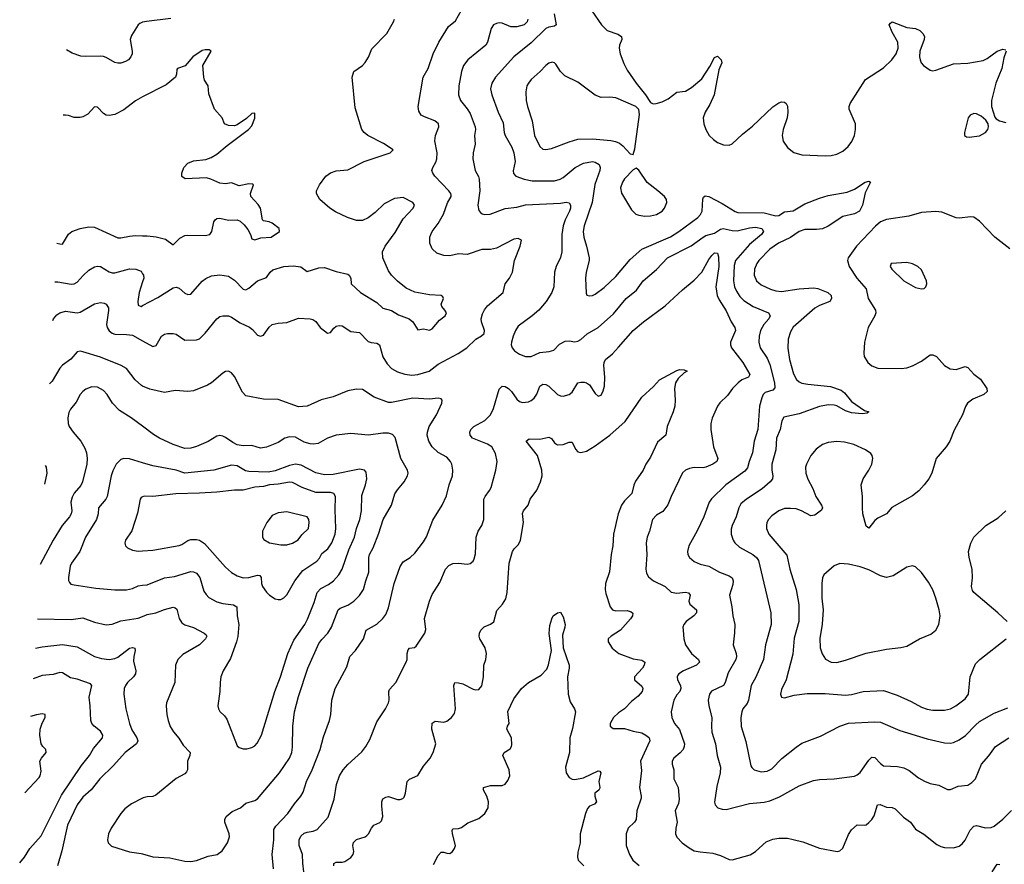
# Model space of a CAD drawing. Header units: inches. Extents: x 1174277 to 1307032, y 522670 to 678486.
# Tile 100 of 121: x 1199155 to 1205920, y 662881 to 668685. Entities that reach past the tile are written whole.
import ezdxf

# ---------------------------------------------------------------- set-up
doc = ezdxf.new("R2010")
doc.units = ezdxf.units.IN
doc.header["$MEASUREMENT"] = 0
doc.layers.add('B1696', color=7, linetype='Continuous')
doc.layers.add('B2606', color=7, linetype='Continuous')

msp = doc.modelspace()

# ---------------------------------------------------------------- linework, layer by layer
at = {"layer": 'B1696', "color": 6}
for points, elevation in [([(1200000, 668668), (1199993.3, 668666.7), (1199980.3, 668659.7), (1199969, 668650), (1199924.3, 668575.7), (1199915.1, 668550), (1199928.7, 668470), (1199927.1, 668450), (1199919.1, 668430), (1199902, 668410), (1199882.6, 668397.4), (1199850, 668386.5), (1199830, 668386.5), (1199810, 668391.5), (1199750, 668426.5), (1199732.1, 668432.1), (1199710, 668435.4), (1199610, 668431.7), (1199575.8, 668435.8), (1199515.4, 668455.4), (1199477.9, 668478.1)], 1400), ([(1200000, 668154.6), (1199950, 668128.4), (1199870, 668065.7), (1199810, 668033.1), (1199770, 668025.9), (1199750, 668029.1), (1199730, 668040.3), (1199690, 668083.4), (1199670, 668085.9), (1199623.7, 668036.3), (1199590, 668017.3), (1199570, 668012.6), (1199530, 668013.2), (1199490, 668027.6), (1199470, 668030.1), (1199454.8, 668028.9)], 1300), ([(1199409.7, 667150), (1199430, 667144.2), (1199450, 667143.2), (1199490, 667212), (1199512.8, 667230), (1199570, 667251.5), (1199630, 667262.1), (1199670, 667260.6), (1199830, 667186.7), (1199850, 667185.8), (1199910, 667198.8), (1199950, 667201.8), (1200000, 667201.1)], 1300), ([(1199396, 666883.9), (1199416.2, 666883.8), (1199510, 666867.8), (1199530.5, 666869.5), (1199550, 666881), (1199591.6, 666928.4), (1199630, 666963.1), (1199670, 666987.1), (1199690, 666992.3), (1199710, 666989.9), (1199770, 666951.7), (1199790, 666945), (1199810, 666945), (1199910, 666973.1), (1199952.1, 666972.1), (1199990, 666956.4), (1200000, 666939.9)], 1400), ([(1200000, 666884.7), (1199976, 666810), (1199968, 666748), (1199970, 666722.9), (1199990, 666715.1), (1200000, 666720.5)], 1400), ([(1199382.4, 666618.4), (1199387.8, 666630), (1199410, 666658.1), (1199430, 666671.3), (1199470, 666682.6), (1199550, 666671.1), (1199570, 666674.9), (1199670, 666732.9), (1199710, 666741.4), (1199736.6, 666736.6), (1199750.3, 666730), (1199765.1, 666705.1), (1199766.3, 666686.3), (1199752.6, 666590), (1199757, 666570), (1199770, 666547.4), (1199790, 666532.1), (1199810, 666524.7), (1199890, 666523.1), (1199930, 666517.1), (1200000, 666477.9)], 1500), ([(1200000, 666167.2), (1199991.1, 666171.1), (1199948.2, 666210), (1199888.3, 666288.3), (1199853.4, 666310), (1199710, 666366.5), (1199590, 666403.5), (1199570, 666406.8), (1199550, 666402.5), (1199507.5, 666352.5), (1199450, 666311.9), (1199430, 666291.4), (1199378.7, 666201.3), (1199360.1, 666183.7)], 1600), ([(1200000, 665891.3), (1199921.6, 665950), (1199840.6, 666000.6), (1199793.9, 666050), (1199755.5, 666110), (1199730, 666137.2), (1199690, 666160.1), (1199650, 666162.7), (1199610, 666145.9), (1199588.9, 666131.1), (1199570.4, 666110), (1199542.2, 666057.8), (1199504.2, 666010), (1199493.5, 665986.5), (1199485.9, 665950), (1199488.5, 665910), (1199495.2, 665890), (1199521.9, 665850), (1199574.4, 665790), (1199602.1, 665742.1), (1199614.6, 665710), (1199619.6, 665670), (1199616.2, 665630), (1199586.8, 665510), (1199575.1, 665484.9), (1199530, 665432.2), (1199515.2, 665404.8), (1199507.2, 665370), (1199512.5, 665310), (1199508.4, 665290), (1199497.2, 665270), (1199447.7, 665210), (1199384.5, 665110), (1199296.3, 664941.6)], 1700), ([(1200000, 665641), (1199910, 665667.2), (1199870, 665670), (1199850, 665662.2), (1199818.1, 665630), (1199794.1, 665585.9), (1199783, 665550), (1199756.5, 665410), (1199746.3, 665390), (1199697.2, 665330), (1199694.8, 665290), (1199681.9, 665250), (1199608.2, 665130), (1199569, 665030), (1199511.5, 664950), (1199501.7, 664930), (1199491.4, 664851.4), (1199490.9, 664830.9), (1199497, 664817), (1199507.6, 664807.6), (1199530, 664800.9), (1199679.5, 664779.5), (1199810, 664767), (1199890, 664767.8), (1199930, 664777.3), (1199970, 664795.6), (1200000, 664799.1)], 1800), ([(1199331.3, 665623.1), (1199337.1, 665610), (1199341.3, 665570), (1199324.7, 665494.5)], 1600), ([(1200000, 665407.3), (1199990, 665402.9), (1199983.4, 665390), (1199965.3, 665294.7), (1199926.8, 665173.2), (1199882, 665110), (1199877.7, 665090), (1199880.2, 665080.2), (1199883.3, 665070), (1199896.4, 665056.4), (1199930, 665040.5), (1199970, 665034.4), (1200000, 665036.4)], 1900), ([(1199277.2, 664567.9), (1199510, 664563.5), (1199590, 664574.2), (1199670, 664544.7), (1199750, 664526.3), (1199790, 664532.1), (1199850, 664554.2), (1199970, 664573.6), (1200000, 664585.4)], 1700), ([(1199263, 664367.2), (1199310, 664376.8), (1199450, 664392.6), (1199550, 664376.9), (1199670, 664310.5), (1199716.6, 664296.6), (1199770, 664289.4), (1199810, 664296), (1199830, 664305.9), (1199910, 664365.9), (1199930, 664371.8), (1199946.2, 664366.2), (1199948.9, 664350), (1199939, 664310), (1199937.8, 664277.8), (1199952.9, 664210), (1199950.6, 664190), (1199938, 664170), (1199896.2, 664130), (1199881.8, 664110), (1199873.8, 664090), (1199871.7, 664050), (1199883.6, 663950), (1199909.4, 663850), (1199925.5, 663805.5), (1199960.6, 663750), (1199967.7, 663730), (1199958.7, 663710), (1199879.5, 663650), (1199800, 663560), (1199705.9, 663470), (1199647.1, 663392.9), (1199590, 663342.3), (1199549.7, 663290), (1199483, 663150), (1199445.4, 662974.6), (1199415.2, 662870)], 1600), ([(1199155.3, 662890.8), (1199188.5, 662931.5), (1199225.5, 662990), (1199303.2, 663076.8), (1199443, 663357), (1199579.2, 663560.8), (1199633.9, 663630), (1199663.4, 663676.6), (1199724.4, 663750), (1199726.4, 663770), (1199710, 663796.1), (1199665.8, 663830), (1199650.8, 663850), (1199643, 663870), (1199640.2, 663970), (1199632, 664030), (1199651.1, 664110), (1199641.6, 664121.6), (1199550, 664153.9), (1199504, 664164), (1199450, 664198), (1199430, 664200.6), (1199386.2, 664186.2), (1199310, 664179.2), (1199247.5, 664156)], 1500), ([(1199190.4, 663372.9), (1199290, 663479), (1199296.4, 663490), (1199302.4, 663522.4), (1199293.7, 663590), (1199304.4, 663610), (1199338, 663650), (1199336, 663670), (1199313.9, 663690), (1199302.2, 663710), (1199294.4, 663770), (1199295.9, 663810), (1199309.1, 663850.9), (1199330.1, 663890), (1199330, 663910.9), (1199310, 663914.8), (1199270, 663909.5), (1199228.7, 663898.2)], 1400), ([(1200000, 663336), (1199924, 663296), (1199877.5, 663262.5), (1199850.4, 663229.6), (1199784.1, 663130), (1199765.6, 663090), (1199758, 663050), (1199763.2, 663030), (1199787, 663007), (1199910, 662967.6), (1199990, 662955.6), (1200000, 662952.7)], 1700)]:
    msp.add_lwpolyline(points, dxfattribs=dict(at, elevation=elevation))
at = {"layer": 'B2606', "color": 6}
for points, elevation in [([(1200000, 666477.9), (1200070, 666438.7), (1200093.5, 666446.5), (1200130, 666510.3), (1200150, 666523.7), (1200170, 666529.3), (1200210, 666529), (1200230, 666523.5), (1200290, 666483), (1200370, 666486.1), (1200390, 666492.9), (1200429.7, 666530.3), (1200510, 666630.9), (1200530, 666644.7), (1200550, 666651), (1200590, 666649.4), (1200610, 666640.9), (1200670, 666601.2), (1200733.6, 666573.6), (1200755.7, 666555.7), (1200790, 666516.9), (1200810, 666511), (1200830, 666518), (1200870, 666572.9), (1200890, 666590.4), (1200930, 666599.9), (1200990, 666604), (1201070, 666634.6), (1201150.5, 666630.5), (1201170, 666626), (1201190, 666610.9), (1201219.9, 666570), (1201270, 666530.6), (1201290, 666536.2), (1201313.6, 666566.4), (1201330, 666579.6), (1201350, 666585), (1201370, 666581.6), (1201430, 666542), (1201490, 666535.8), (1201550, 666474.5), (1201570, 666466.6), (1201610, 666462.1), (1201627.6, 666450), (1201650, 666368), (1201680.5, 666320.5), (1201710, 666288.2), (1201750, 666265.5), (1201801.5, 666250), (1201850, 666243.8), (1201890, 666247.1), (1201968.7, 666271.3), (1202030, 666319.3), (1202168.7, 666391.3), (1202226.7, 666430), (1202289.4, 666490), (1202327.4, 666512.6), (1202346.6, 666530), (1202348.5, 666550), (1202328.6, 666610), (1202326.5, 666630), (1202334.8, 666665.2), (1202348.6, 666691.4), (1202370, 666718.2), (1202476.2, 666810), (1202490.6, 666869.4), (1202520.1, 666910), (1202540.1, 666950), (1202553.8, 667030), (1202593.1, 667130), (1202602.6, 667170), (1202581.1, 667181.1), (1202550, 667177.8), (1202430, 667114.8), (1202390, 667106.4), (1202330, 667105.6), (1202230, 667072.8), (1202170, 667076.1), (1202110, 667063.5), (1202070, 667065.9), (1202021.7, 667081.7), (1201990.1, 667110), (1201973.9, 667150), (1201974.2, 667190), (1201979.6, 667210), (1201988.8, 667230), (1202030, 667285.6), (1202066.3, 667350), (1202094.2, 667425.8), (1202119.8, 667470), (1202118.9, 667478.9), (1202117.8, 667490), (1202103.6, 667510), (1202007.8, 667610), (1201992.9, 667630), (1201987.1, 667650), (1201993.5, 667670), (1202014.4, 667705.6), (1202021.6, 667730), (1202023.3, 667770), (1202007.7, 667852.3), (1202012.4, 667890), (1202035.1, 667950), (1202032.1, 667970), (1202007, 667990), (1201936.8, 668016.8), (1201914, 668030), (1201897.7, 668057.7), (1201892.6, 668090), (1201928.4, 668290), (1201960.7, 668350), (1201997, 668450), (1202035.6, 668530), (1202102, 668638), (1202150, 668676.4), (1202191.3, 668750)], 1500), ([(1202826.7, 668726.7), (1202840.9, 668650), (1202830, 668640.4), (1202790, 668634.2), (1202770, 668624.2), (1202670, 668526.5), (1202550, 668430.5), (1202423.4, 668290), (1202399.2, 668250), (1202390.1, 668209.9), (1202398.4, 668170), (1202442.9, 668050), (1202476.3, 667976.3), (1202484, 667910), (1202490.5, 667890), (1202535.7, 667810), (1202551.3, 667770), (1202558.6, 667710), (1202546.7, 667646.7), (1202548.9, 667628.9), (1202564.2, 667610), (1202621.5, 667590), (1202677.3, 667577.3), (1202830, 667578.6), (1202869.4, 667590), (1202890, 667601.9), (1202971.4, 667668.6), (1203030, 667700.3), (1203090, 667710.5), (1203110, 667706.5), (1203137.5, 667690), (1203144.5, 667670), (1203141.4, 667650), (1203107.3, 667552.7), (1203089.1, 667430), (1203034, 667270), (1203027.4, 667230), (1203030.8, 667190), (1203049.7, 667130), (1203067, 667050), (1203066.7, 667030), (1203046.6, 666950), (1203042.6, 666910), (1203046.6, 666806.6), (1203052.5, 666792.5), (1203066.8, 666786.8), (1203090, 666789.7), (1203110, 666798.5), (1203170, 666844.7), (1203250, 666919.9), (1203350, 667037.2), (1203430, 667107.6), (1203626.3, 667193.7), (1203683.9, 667230), (1203813.9, 667326.1), (1203832.9, 667347.1), (1203843.2, 667370), (1203848, 667452), (1203853.3, 667466.7), (1203864.8, 667475.2), (1203890, 667469.6), (1203981.7, 667421.7), (1204070, 667368.2), (1204090, 667360.9), (1204270, 667358.8), (1204350, 667336.5), (1204370, 667340.3), (1204410, 667364.2), (1204470, 667373), (1204550, 667419.6), (1204650, 667459.1), (1204710, 667477.1), (1204839.8, 667500.2), (1204890, 667520.4), (1204964.2, 667570), (1204990, 667574.7), (1204999.6, 667570), (1204964.2, 667495.8), (1204945.7, 667410), (1204924.6, 667370), (1204890, 667351.6), (1204810, 667333.3), (1204710, 667266.9), (1204670.7, 667249.3), (1204630, 667243.6), (1204550, 667244.8), (1204510, 667230.6), (1204451.3, 667188.7), (1204369.5, 667150), (1204310, 667109.5), (1204233.6, 667030), (1204219.9, 667010), (1204202.9, 666970), (1204200.4, 666930), (1204217.2, 666890), (1204250, 666862.3), (1204312.7, 666832.7), (1204350, 666822.3), (1204390, 666818), (1204510, 666836.7), (1204610, 666843.6), (1204637.7, 666837.7), (1204707.9, 666810), (1204730.8, 666790.8), (1204733.8, 666770), (1204720.3, 666750), (1204650, 666722.2), (1204617.2, 666702.8), (1204470, 666571.7), (1204450, 666541.4), (1204433.9, 666490), (1204432.5, 666427.5), (1204443.1, 666350), (1204472.8, 666252.8), (1204492.1, 666212.1), (1204510, 666196.5), (1204528.3, 666188.3), (1204570, 666180.1), (1204725.4, 666165.4), (1204798.5, 666138.5), (1204821.5, 666121.5), (1204870, 666061.9), (1204960.6, 666000.6), (1204990.3, 665990), (1204978.7, 665981.3), (1204943.4, 665976.6), (1204870, 665983.4), (1204830, 665997), (1204770, 666032), (1204750, 666037.7), (1204710, 666038.8), (1204650, 666027.4), (1204510, 665977.4), (1204406.1, 665953.9), (1204392.6, 665930), (1204379.5, 665870), (1204355.1, 665810), (1204351.2, 665730), (1204323.2, 665630), (1204322.7, 665590), (1204330.6, 665550), (1204327.6, 665530), (1204311.6, 665510), (1204257.3, 665462.7), (1204147.7, 665390), (1204110, 665357.8), (1204095.9, 665330), (1204078.2, 665270), (1204050.3, 665210), (1204044, 665184), (1204043.9, 665150), (1204056.7, 665110), (1204069.5, 665090), (1204101.7, 665061.7), (1204192.2, 665010), (1204216.6, 664990), (1204230.2, 664970), (1204316.9, 664610), (1204317.8, 664530), (1204278.4, 664390), (1204264.5, 664290), (1204212.6, 664167.4), (1204181.9, 664110), (1204163.2, 664010), (1204152.6, 663987.4), (1204124.4, 663950), (1204115.9, 663930), (1204109.6, 663890), (1204111.4, 663828.6), (1204144.7, 663724.7), (1204179, 663559), (1204185.6, 663545.6), (1204201.9, 663530), (1204250, 663517.9), (1204290, 663522.3), (1204322.2, 663537.8), (1204391.7, 663608.3), (1204490, 663687.6), (1204530, 663713.8), (1204658.1, 663761.9), (1204789, 663831), (1204850, 663852.3), (1205030, 663860), (1205070, 663857.4), (1205201.3, 663801.3), (1205390, 663744.5), (1205510, 663715.7), (1205550, 663714.7), (1205570, 663718.8), (1205610, 663737.2), (1205653.3, 663766.7), (1205721.3, 663838.7), (1205750, 663861.7), (1205850, 663919.9), (1205943.7, 663956.3)], 1700), ([(1203086.3, 668746.3), (1203153.5, 668650), (1203191.6, 668611.6), (1203265.4, 668585.4), (1203289.6, 668570), (1203292.3, 668550), (1203276.7, 668510), (1203274.5, 668490), (1203281.1, 668450), (1203305.1, 668385.1), (1203330, 668339), (1203390, 668250.2), (1203455.2, 668170), (1203490, 668115.6), (1203508, 668108), (1203528.6, 668108.6), (1203570, 668121.7), (1203610, 668142.1), (1203670, 668187.3), (1203730, 668194.5), (1203770, 668218.5), (1203840.9, 668279.1), (1203896.9, 668363.1), (1203930, 668426.5), (1203950, 668435.5), (1203975.5, 668410), (1203979.4, 668390), (1203958.7, 668341.3), (1203926.5, 668170), (1203896.4, 668103.6), (1203865.2, 668050), (1203851.9, 668010), (1203856.3, 667970), (1203870.1, 667930), (1203892.5, 667890), (1203921, 667861), (1203950, 667841.3), (1203990, 667824.8), (1204030, 667824.2), (1204050, 667831.8), (1204121.5, 667898.5), (1204190, 667953.8), (1204330, 668086.6), (1204370, 668114), (1204390, 668121.3), (1204410, 668119.5), (1204420.5, 668110), (1204430, 668090.3), (1204433.8, 668050), (1204428.8, 668010), (1204401, 667930), (1204393.9, 667890), (1204401.5, 667850), (1204430, 667806.3), (1204473.7, 667773.7), (1204530, 667757.4), (1204690.6, 667749.4), (1204730, 667751.2), (1204770, 667760.3), (1204810, 667781), (1204846.1, 667813.9), (1204872, 667848), (1204890.3, 667890), (1204897.6, 667930), (1204896.6, 667970), (1204853.4, 668070), (1204853.1, 668090), (1204861, 668110), (1204965.4, 668274.6), (1205090, 668355.6), (1205147.6, 668410), (1205177.5, 668450), (1205190.5, 668490), (1205188.5, 668530), (1205150, 668599.5), (1205129.9, 668650), (1205137.5, 668662.5), (1205150, 668671.3), (1205250, 668631.1), (1205310, 668625), (1205338.9, 668610), (1205360.8, 668590), (1205370.7, 668570.7), (1205368.9, 668550), (1205340.2, 668470), (1205337.7, 668430), (1205341.1, 668410), (1205349.6, 668390), (1205365.5, 668370), (1205410, 668338.9), (1205430, 668335), (1205450, 668337.9), (1205570, 668382.4), (1205670, 668386.1), (1205774.6, 668405.4), (1205801.6, 668418.4), (1205870, 668469.1), (1205910, 668482.3), (1205930, 668478.3)], 1800), ([(1200194.3, 668694.3), (1200026.8, 668673.2), (1200000, 668668)], 1400), ([(1200000, 666720.5), (1200103.3, 666776.7), (1200210, 666843.5), (1200230, 666847.2), (1200250, 666840.8), (1200290, 666806.7), (1200310, 666798), (1200330, 666798.7), (1200410, 666887.9), (1200433, 666907), (1200473.7, 666926.3), (1200530, 666932.8), (1200590, 666923.9), (1200630, 666895), (1200690, 666833.3), (1200710, 666829.1), (1200730, 666840.1), (1200790, 666890.6), (1200850, 666914.3), (1200875.7, 666950), (1200894.1, 666965.9), (1200970, 666989.3), (1201034.1, 666994.1), (1201086.2, 666986.2), (1201130, 666955.4), (1201210, 666979.4), (1201250, 666983), (1201330, 666955.8), (1201410, 666936.4), (1201419.9, 666930), (1201430.2, 666910.2), (1201432, 666870), (1201496.8, 666810), (1201610, 666740.9), (1201650, 666703.3), (1201710, 666687.9), (1201757.5, 666657.5), (1201831.2, 666630), (1201855.8, 666610), (1201890, 666554.2), (1201930, 666560.3), (1201970, 666551.8), (1201990, 666560.6), (1202039.9, 666620.1), (1202078.5, 666650), (1202086.9, 666670), (1202076.8, 666690), (1202054.6, 666714.6), (1202051.5, 666730), (1202066, 666770), (1202062, 666782), (1202050.4, 666790.4), (1201970, 666794), (1201870, 666812.3), (1201810, 666839.9), (1201750, 666887.5), (1201709.5, 666930), (1201690, 666958.7), (1201650.9, 667050), (1201648.9, 667090), (1201665.5, 667130), (1201735.9, 667224.1), (1201790, 667317.5), (1201857.8, 667390), (1201867.5, 667410), (1201856.4, 667430), (1201790, 667463.1), (1201730, 667456.8), (1201660, 667420), (1201598.5, 667361.5), (1201550, 667324.4), (1201510, 667306.6), (1201470, 667305.8), (1201406.7, 667326.7), (1201325.3, 667365.3), (1201285.6, 667390), (1201217.5, 667450), (1201194.9, 667490), (1201195.1, 667510), (1201214, 667550), (1201259.7, 667610), (1201290, 667633.6), (1201330, 667647.1), (1201410, 667653.3), (1201521.6, 667710), (1201699.5, 667770), (1201720.6, 667790), (1201654.2, 667834.2), (1201548.1, 667890), (1201522.6, 667910), (1201506.8, 667930), (1201459.6, 668079.6), (1201439.8, 668290), (1201451.5, 668330), (1201510, 668370.8), (1201529.6, 668390.4), (1201552.3, 668427.7), (1201575.6, 668484.4), (1201678.6, 668590), (1201724.1, 668670), (1201730.2, 668690)], 1400), ([(1202646.1, 668690), (1202641.3, 668670), (1202620.2, 668650), (1202570, 668635.8), (1202530, 668637.1), (1202470, 668661.9), (1202450, 668664.5), (1202430, 668660.3), (1202410.8, 668649.2), (1202395.4, 668624.6), (1202370.3, 668530), (1202358.9, 668510), (1202235.1, 668410), (1202203.8, 668370), (1202190.6, 668330), (1202172.7, 668230), (1202169.6, 668170), (1202184.1, 668130), (1202230, 668073.1), (1202250, 668040.3), (1202284.6, 667950), (1202286.7, 667930), (1202280.2, 667890), (1202284.6, 667830), (1202271.4, 667770), (1202268.5, 667730), (1202283.7, 667650), (1202307.7, 667607.7), (1202313, 667590), (1202317, 667510), (1202303.5, 667410), (1202310, 667374.4), (1202320.5, 667360.5), (1202331.7, 667351.7), (1202350, 667346.3), (1202387.9, 667347.9), (1202490, 667388.7), (1202570, 667396.6), (1202630, 667412.8), (1202870, 667425.1), (1202910.8, 667430.8), (1202930, 667427.7), (1202939.4, 667410), (1202939.3, 667390), (1202932.9, 667370), (1202901.9, 667310), (1202888.1, 667270), (1202879.1, 667210), (1202880.8, 667090), (1202870, 667050.5), (1202841.7, 666990), (1202829.3, 666950.7), (1202825, 666850), (1202812.2, 666810), (1202772.6, 666750), (1202721.2, 666690), (1202675.9, 666650), (1202580.9, 666579.1), (1202562, 666550), (1202545.5, 666510), (1202534.4, 666470), (1202533, 666450), (1202538.3, 666430), (1202554.2, 666410), (1202590, 666385.9), (1202630, 666372.1), (1202670, 666371.7), (1202730, 666398.3), (1202794, 666406), (1202824.9, 666415.1), (1202865.1, 666454.9), (1202903.6, 666476.4), (1202930, 666479.1), (1202970, 666472.8), (1202990, 666476.3), (1203010, 666487.2), (1203053.5, 666526.5), (1203130.4, 666570), (1203235.2, 666664.8), (1203320.9, 666770), (1203393, 666827), (1203437.7, 666890), (1203530.9, 666969.1), (1203605.2, 667050), (1203767.5, 667132.5), (1203850, 667191.7), (1203870, 667201.6), (1203930, 667218.4), (1203970, 667247), (1203989.3, 667250.7), (1204050, 667236.8), (1204085.4, 667234.6), (1204170, 667255.7), (1204210, 667259.4), (1204254.8, 667250), (1204265.4, 667230), (1204250.8, 667210), (1204170, 667139.5), (1204072.5, 667030), (1204063.2, 666996.8), (1204058.3, 666890), (1204065.8, 666850), (1204079.2, 666819.2), (1204103.8, 666783.8), (1204130, 666756.3), (1204193.5, 666713.5), (1204299.5, 666670), (1204310.9, 666650.9), (1204301.7, 666630), (1204267.7, 666590), (1204245.2, 666550), (1204236.2, 666510), (1204233.5, 666470), (1204242.3, 666430), (1204290, 666359.5), (1204310, 666316.2), (1204341.3, 666190), (1204343.7, 666156.3), (1204330, 666140.7), (1204276.3, 666123.7), (1204263.5, 666110), (1204253.5, 666086.5), (1204238, 666030), (1204227.1, 665870), (1204201.1, 665790), (1204191, 665710), (1204167, 665650), (1204154.9, 665605.1), (1204137.2, 665582.8), (1204007.7, 665490), (1203908.2, 665391.8), (1203891.6, 665370), (1203856.2, 665270), (1203810, 665172.6), (1203752.9, 665070), (1203743.6, 665030), (1203746.1, 665010), (1203757.4, 664990), (1203790, 664962.1), (1203830, 664944.3), (1203890, 664930.3), (1203962.3, 664890), (1204030, 664864.9), (1204050.9, 664850.9), (1204057, 664830), (1204055.3, 664804.7), (1204032.8, 664730), (1204048.3, 664650), (1204054.3, 664590), (1204068.5, 664530), (1204066.8, 664473.2), (1204056.6, 664390), (1204077.7, 664330), (1204080.2, 664310), (1204075.2, 664290), (1204022.1, 664197.9), (1204001.2, 664130), (1203990, 664110.6), (1203909.4, 664070.6), (1203895.4, 664050), (1203886.1, 664010), (1203890, 663970), (1203911, 663890), (1203907.2, 663830), (1203910.6, 663790), (1203936.1, 663710), (1203947.6, 663630), (1203970.5, 663550), (1203968.5, 663510), (1203944.1, 663415.9), (1203929.2, 663309.2), (1203933.4, 663290), (1203950.7, 663270.7), (1203980.8, 663260.8), (1204010, 663259.1), (1204170, 663298.3), (1204270, 663308.5), (1204310, 663317.9), (1204375.4, 663344.6), (1204510, 663420.9), (1204610, 663456.6), (1204650, 663464.1), (1204750, 663469.2), (1204891.7, 663488.3), (1204910, 663496.6), (1204930, 663513.4), (1204990, 663597.9), (1205010, 663617.7), (1205030, 663614.4), (1205070, 663573.4), (1205090, 663559.3), (1205187.2, 663552.8), (1205230, 663543.4), (1205266.3, 663526.3), (1205330, 663476.8), (1205372.2, 663452.2), (1205410, 663437.2), (1205470, 663425.8), (1205530, 663396.1), (1205550, 663394.6), (1205602.2, 663417.8), (1205670, 663425.5), (1205697.3, 663442.7), (1205723, 663470), (1205763.8, 663570), (1205814.2, 663625.8), (1205860.3, 663690), (1205950, 663750.1)], 1600), ([(1200000, 667201.1), (1200030, 667200.7), (1200094, 667194), (1200158, 667178), (1200210, 667138.3), (1200255.4, 667184.6), (1200290, 667201.9), (1200310, 667204.8), (1200430, 667201.5), (1200461.4, 667210), (1200474.4, 667230), (1200490, 667296), (1200498, 667310), (1200510, 667319.1), (1200530, 667320.5), (1200590, 667306.7), (1200650, 667310.2), (1200670, 667301.5), (1200696.8, 667276.8), (1200723.2, 667243.2), (1200741.3, 667210), (1200750, 667179.9), (1200756.6, 667176.6), (1200770, 667173.8), (1200813, 667187), (1200882.6, 667190), (1200940.8, 667230), (1200938.4, 667250), (1200890, 667287.3), (1200870, 667296), (1200830, 667303.7), (1200823.2, 667310), (1200808.9, 667390), (1200794.6, 667414.6), (1200744, 667470), (1200740.3, 667490), (1200760.6, 667550), (1200755.1, 667555.1), (1200730, 667558.2), (1200663.7, 667543.7), (1200610, 667564.1), (1200570, 667557.9), (1200530, 667562.4), (1200469.1, 667589.1), (1200437.8, 667597.8), (1200292.9, 667592.9), (1200269, 667609), (1200269.6, 667630), (1200283.2, 667670), (1200310, 667700.2), (1200350, 667716.2), (1200434.3, 667725.7), (1200470, 667738.2), (1200510, 667760.9), (1200580, 667820), (1200726.8, 667930), (1200750, 667956.3), (1200770, 668007.6), (1200770, 668044), (1200750, 668040.6), (1200712.8, 668007.2), (1200650, 667963.4), (1200630, 667957), (1200590, 667958.9), (1200561.3, 667970), (1200546.3, 668010), (1200494, 668070), (1200455.6, 668175.6), (1200450.2, 668230.2), (1200426, 668270), (1200419.7, 668290), (1200413.8, 668370), (1200471.7, 668470), (1200458.1, 668478.1), (1200430, 668479.3), (1200410, 668474.4), (1200345, 668430), (1200292.8, 668367.2), (1200240.4, 668350), (1200235.8, 668344.2), (1200233.3, 668310), (1200226.3, 668290), (1200161.1, 668238.9), (1200000, 668154.6)], 1300), ([(1205933.6, 668470), (1205917.5, 668422.5), (1205903.5, 668350), (1205862, 668250), (1205832.9, 668130), (1205833, 668090), (1205855.8, 668015.8), (1205864.3, 668004.3), (1205886.7, 667990), (1205930, 667979.5)], 1800), ([(1205958.6, 667110), (1205855, 667190), (1205750, 667300.9), (1205710, 667328.3), (1205690, 667331.1), (1205610, 667321.4), (1205590, 667323.1), (1205490, 667363.6), (1205450, 667368.5), (1205350, 667361), (1205264.9, 667335.1), (1205110, 667311.9), (1205070, 667295.6), (1205034.1, 667265.9), (1204904.5, 667130), (1204848, 667050), (1204842.6, 667030), (1204854.3, 666990), (1204905.7, 666910), (1204970, 666836.5), (1204985.5, 666770), (1205034, 666690), (1205037.3, 666670), (1205031.1, 666650), (1204985.2, 666570), (1204960.1, 666470), (1204954.5, 666394.5), (1204957.3, 666370), (1204982.2, 666330), (1205010, 666307.7), (1205050, 666291.3), (1205212.1, 666287.9), (1205250, 666294.1), (1205290, 666307.9), (1205350, 666339.4), (1205410, 666382.3), (1205430, 666383.1), (1205453.2, 666370), (1205508.4, 666308.4), (1205547.3, 666287.3), (1205590, 666281.7), (1205650, 666302.4), (1205670, 666295.2), (1205710, 666248.5), (1205755.5, 666215.5), (1205800.3, 666150), (1205802.3, 666130), (1205780.1, 666110), (1205702.9, 666077.1), (1205666.2, 666050), (1205652.5, 666027.5), (1205631.7, 665970), (1205575, 665865), (1205546.1, 665790), (1205520.9, 665750), (1205452.6, 665670), (1205422.7, 665570), (1205400.7, 665530), (1205370, 665489.9), (1205331.7, 665448.3), (1205290, 665412.4), (1205147.7, 665332.3), (1205110, 665289), (1205050, 665261.2), (1205030, 665243.4), (1204990, 665192.2), (1204970, 665204.5), (1204948.8, 665290), (1204944.6, 665330), (1204945.7, 665410), (1204937.4, 665490), (1204950.5, 665529.5), (1204989.9, 665590), (1205008.8, 665630), (1205015.8, 665670), (1205012.1, 665690), (1205003.5, 665703.5), (1204966.9, 665730), (1204886.1, 665766.1), (1204822.5, 665782.5), (1204770, 665786.5), (1204710, 665779.8), (1204670, 665767.2), (1204626.7, 665733.3), (1204591.8, 665690), (1204559.9, 665630), (1204554.9, 665610), (1204557.1, 665570), (1204570, 665527.5), (1204604.3, 665464.3), (1204624.4, 665410), (1204664.4, 665350), (1204670.6, 665330), (1204665.1, 665314.9), (1204619.1, 665280.9), (1204590, 665275), (1204525.6, 665310), (1204490, 665323.3), (1204450, 665327.6), (1204410, 665325.4), (1204370, 665310.5), (1204323.1, 665276.9), (1204299.2, 665250), (1204288.9, 665230), (1204285.2, 665210), (1204285.9, 665190), (1204302.1, 665150), (1204426.3, 665006.3), (1204446.8, 664910), (1204490.2, 664770), (1204507.8, 664667.8), (1204509.1, 664550), (1204475.4, 664435.4), (1204466, 664326), (1204422, 664150), (1204390, 664083.2), (1204381.9, 664050), (1204389.2, 664029.2), (1204410, 664026.4), (1204475.8, 664044.2), (1204565.1, 664054.9), (1204690, 664056.3), (1204830, 664044.6), (1204870, 664049), (1204950, 664068), (1205090, 664075.5), (1205184.8, 664044.8), (1205280.5, 664000.5), (1205350, 663961.8), (1205390, 663948.1), (1205430, 663941.7), (1205510, 663941.8), (1205550, 663948.9), (1205587.6, 663970), (1205650, 664017.7), (1205673.2, 664050), (1205685.7, 664170), (1205721.1, 664258.9), (1205751.3, 664288.7), (1205932.1, 664430)], 1800), ([(1201106.9, 662830), (1201099.9, 662890), (1201099.2, 662950), (1201076, 663010), (1201074.7, 663050), (1201086.2, 663073.8), (1201110, 663095.7), (1201130, 663103.1), (1201171.4, 663108.6), (1201198.5, 663121.5), (1201275.3, 663204.7), (1201316.6, 663330), (1201332, 663430), (1201351.8, 663490), (1201377.7, 663530), (1201410, 663568.3), (1201505.8, 663654.2), (1201534.2, 663690), (1201560.3, 663739.7), (1201610, 663861.6), (1201668.2, 663950), (1201688.5, 663990), (1201693.1, 664010), (1201692.1, 664067.9), (1201696.2, 664083.8), (1201739.2, 664130), (1201810.3, 664270), (1201817.7, 664290), (1201817.9, 664330), (1201823.7, 664356.3), (1201834.2, 664365.8), (1201868.2, 664371.8), (1201879.4, 664380.6), (1201939.6, 664470), (1201945.3, 664494.7), (1201935.5, 664570), (1201969.9, 664689.9), (1201990, 664735.9), (1202040.9, 664819.1), (1202081.2, 664910), (1202104.7, 664935.3), (1202130, 664948.2), (1202170, 664951.9), (1202230, 664944), (1202250, 664948.8), (1202270, 664964.8), (1202278.8, 664981.2), (1202286.1, 665013.9), (1202291.2, 665130), (1202305.4, 665170), (1202329.8, 665210.2), (1202345.1, 665250), (1202345.2, 665390), (1202352.4, 665410), (1202383.6, 665450), (1202393.5, 665470), (1202426.8, 665590), (1202436.6, 665650), (1202425.3, 665705.3), (1202398.7, 665750), (1202369.5, 665769.5), (1202266.8, 665810), (1202249.9, 665830), (1202246.8, 665850), (1202254.4, 665870), (1202275.5, 665890), (1202350, 665931), (1202389.3, 665970), (1202410, 666012.7), (1202450, 666145.5), (1202470, 666167.5), (1202490, 666164.2), (1202513.2, 666150), (1202534.6, 666130), (1202570, 666077.3), (1202590, 666061.6), (1202610, 666054.6), (1202650, 666059.6), (1202670, 666068.7), (1202690, 666085.3), (1202707.4, 666112.6), (1202730, 666167.4), (1202750, 666181.7), (1202770, 666179.2), (1202790, 666167.5), (1202850, 666109.4), (1202870, 666100.7), (1202890, 666099), (1202929.7, 666110.3), (1202950, 666126.4), (1202990, 666190.5), (1203010, 666195.3), (1203033.6, 666193.6), (1203050, 666190.1), (1203070, 666175.2), (1203110, 666115.9), (1203130, 666098), (1203150, 666105.4), (1203164.6, 666135.4), (1203172.2, 666167.8), (1203174.8, 666230), (1203169.3, 666310), (1203170.9, 666330), (1203180.5, 666350), (1203227.7, 666390), (1203270, 666434.2), (1203370, 666549.1), (1203441.1, 666610), (1203590, 666718), (1203710, 666829.8), (1203790, 666894.9), (1203842.9, 666950), (1203890, 667037.7), (1203910, 667064.2), (1203930, 667083.3), (1203950, 667080.1), (1203955.6, 667055.6), (1203958.6, 666990), (1203937.6, 666850), (1203946.9, 666790), (1203960.1, 666760.1), (1204010, 666685.5), (1204043.3, 666610), (1204069.6, 666570), (1204072.5, 666550), (1204038.4, 666470), (1204038.6, 666450), (1204045.4, 666430), (1204124, 666330), (1204172.3, 666247.7), (1204162.8, 666230), (1204117.1, 666210), (1204091, 666190), (1204053.4, 666150), (1204017.7, 666102.3), (1203966.4, 666053.6), (1203950.1, 666030), (1203913.2, 665946.8), (1203903.6, 665910), (1203904.5, 665870), (1203922.4, 665750), (1203950.7, 665670), (1203944.3, 665650), (1203917.7, 665630), (1203870, 665609.7), (1203850, 665605.1), (1203790, 665607.7), (1203757.6, 665602.4), (1203730.2, 665589.8), (1203710, 665571.1), (1203630.1, 665410), (1203607.7, 665352.3), (1203573.4, 665306.6), (1203530, 665281.7), (1203503.6, 665250), (1203483.1, 665170), (1203466.1, 665130), (1203458.5, 665090), (1203464.7, 665010), (1203457, 664910), (1203462.4, 664882.4), (1203476.5, 664856.5), (1203508.8, 664828.8), (1203590, 664791.5), (1203630.7, 664750.7), (1203670, 664744.3), (1203730, 664750.9), (1203750, 664745.9), (1203760.8, 664730), (1203753.3, 664690), (1203759.4, 664670), (1203805.9, 664630), (1203805.2, 664610), (1203786.1, 664590), (1203733.6, 664550), (1203717.9, 664530), (1203712.2, 664510), (1203713.2, 664490), (1203718, 664430), (1203729.7, 664390), (1203772, 664330), (1203818.7, 664290), (1203825.6, 664270), (1203806.3, 664250), (1203716.5, 664210), (1203683.6, 664190), (1203678.1, 664181.9), (1203672, 664170), (1203675.6, 664150), (1203694.8, 664110), (1203697.6, 664090), (1203689.8, 664070), (1203670, 664046.7), (1203650.5, 664010), (1203632, 663930), (1203636.5, 663890), (1203655.1, 663850), (1203688.3, 663808.3), (1203721.9, 663710), (1203721.4, 663690), (1203713.4, 663670), (1203693.4, 663646.6), (1203650.1, 663610), (1203638.1, 663590), (1203637.1, 663570), (1203650.1, 663529.9), (1203648.6, 663470), (1203678.5, 663410), (1203686.3, 663330), (1203681.4, 663298.6), (1203659.1, 663250), (1203671.4, 663171.4), (1203662.9, 663130), (1203661.4, 663090), (1203670, 663068.1), (1203706.7, 663030), (1203754.1, 662994.1), (1203790, 662975.2), (1203830, 662966.6), (1203918.4, 662958.4), (1203970, 662942.7), (1204030, 662914.1), (1204050, 662912.7), (1204173, 662947), (1204210, 662970.4), (1204284, 663036), (1204330, 663054.7), (1204370, 663060.6), (1204430, 663060.1), (1204470, 663052.5), (1204535.1, 663035.1), (1204650, 662992.7), (1204771.6, 662968.4), (1204790, 662973.4), (1204810, 662993), (1204850, 663086.6), (1204870, 663118.9), (1204910, 663153.5), (1204959, 663150), (1204970, 663152.2), (1204990, 663169.3), (1205010.7, 663189.3), (1205025.6, 663214.4), (1205049.3, 663290), (1205067.2, 663292.8), (1205110, 663274), (1205150, 663270.9), (1205170, 663262.2), (1205226.4, 663206.4), (1205275.2, 663170), (1205310, 663123.3), (1205367.6, 663087.6), (1205457.3, 663017.3), (1205483.8, 663003.8), (1205510, 662997), (1205570, 662994.2), (1205610, 663006.3), (1205630, 663021.3), (1205650, 663046.9), (1205684.7, 663115.3), (1205710, 663142.6), (1205730, 663147.7), (1205790, 663131.1), (1205830, 663134.6), (1205850, 663144.7), (1205910, 663191.2), (1205969.5, 663250.5)], 1500), ([(1200000, 666939.9), (1200006, 666930), (1200008.1, 666910), (1200000, 666884.7)], 1400), ([(1200899.8, 662850), (1200889.2, 662950), (1200900.2, 663050), (1200900.4, 663119.6), (1200915.5, 663144.5), (1200998.5, 663230), (1201042.5, 663297.5), (1201086.8, 663350), (1201101.9, 663378.1), (1201126.8, 663450), (1201164.8, 663530), (1201219.1, 663670), (1201242, 663758), (1201284.1, 663870), (1201292.7, 663910), (1201298.7, 664010), (1201321.9, 664090), (1201401.8, 664238.2), (1201422.9, 664310), (1201462.2, 664350), (1201517.1, 664430), (1201534.9, 664490), (1201609.1, 664530.9), (1201649.9, 664570), (1201670, 664598.4), (1201690, 664644.8), (1201728.3, 664810), (1201770, 664928.2), (1201790, 664958.9), (1201838.6, 664990), (1201870, 665018.6), (1201930, 665096.9), (1201950, 665132.3), (1201994.8, 665245.2), (1202057.5, 665350), (1202086.6, 665413.4), (1202106.1, 665490), (1202128.6, 665550), (1202132.1, 665590), (1202124.6, 665630), (1202115.6, 665650), (1202090, 665679.9), (1202030, 665711.9), (1201990.2, 665750), (1201966.8, 665790), (1201955.9, 665830), (1201956.4, 665850), (1201967.7, 665890), (1202019.4, 665970), (1202055.2, 666050), (1202058.9, 666070), (1202050, 666080.8), (1202030, 666083.7), (1201970, 666078.2), (1201855.9, 666084.1), (1201710, 666054.1), (1201690, 666055.2), (1201590, 666091.1), (1201510, 666143.7), (1201470, 666147.2), (1201410, 666134.5), (1201310, 666094.8), (1201226.3, 666073.7), (1201131.3, 666030), (1201070, 666025.3), (1200930, 666075), (1200830, 666078.5), (1200710, 666100.6), (1200685.2, 666125.2), (1200630, 666232.8), (1200610, 666259.1), (1200590, 666269.4), (1200570, 666267.8), (1200550, 666256.2), (1200473.4, 666190), (1200446.6, 666173.4), (1200350, 666134.9), (1200310, 666129.6), (1200222.9, 666137.1), (1200150, 666123.5), (1200050, 666145.4), (1200000, 666167.2)], 1600), ([(1201312.9, 662870), (1201313.5, 662886.5), (1201330, 662896.9), (1201370, 662896.5), (1201390, 662901), (1201430, 662927.9), (1201446.4, 662950), (1201451.2, 662968.8), (1201444.2, 663010), (1201448, 663032), (1201470, 663052.1), (1201529.2, 663070.8), (1201541, 663079), (1201552.5, 663090), (1201571.7, 663130), (1201589.2, 663150.8), (1201630.6, 663169.4), (1201640.4, 663179.6), (1201651, 663209), (1201643, 663283), (1201643.3, 663310), (1201650, 663332.2), (1201670, 663343.7), (1201690, 663347.6), (1201750, 663327.4), (1201770, 663325.8), (1201787.1, 663332.9), (1201796.3, 663343.7), (1201806.2, 663370), (1201816.6, 663450), (1201833, 663467), (1201890, 663491.2), (1201930, 663556.6), (1201974.6, 663610), (1201995.5, 663650), (1202014.5, 663710), (1201987.8, 663810), (1201990, 663851.3), (1202010, 663864.3), (1202070, 663859.4), (1202090, 663865.3), (1202122.1, 663890), (1202142.1, 663917.9), (1202149.9, 663950.1), (1202137, 664110), (1202145.8, 664130), (1202170, 664129.3), (1202200.9, 664120.9), (1202270, 664086.1), (1202290, 664081.5), (1202310, 664083.8), (1202330, 664107.3), (1202341.6, 664170), (1202345, 664250), (1202357.7, 664290), (1202363, 664330), (1202352.9, 664370), (1202317.5, 664430), (1202311.7, 664450), (1202313.5, 664470), (1202324.3, 664490), (1202347.4, 664512.6), (1202390, 664530.7), (1202412.4, 664547.6), (1202434.1, 664625.9), (1202472.5, 664670), (1202494.2, 664705.8), (1202504.2, 664750), (1202519.3, 664950), (1202540.9, 665030), (1202553.4, 665050), (1202581.9, 665078.1), (1202596, 665110), (1202617.1, 665230), (1202610, 665292.6), (1202615.8, 665310), (1202647.6, 665350), (1202663.2, 665390), (1202707.7, 665452.3), (1202733.1, 665510), (1202744.1, 665550), (1202741.8, 665590), (1202712.5, 665690), (1202636.1, 665790), (1202655.1, 665804.9), (1202730, 665802.6), (1202790, 665815.9), (1202810, 665806.9), (1202830, 665777.7), (1202850, 665764.1), (1202890, 665765.9), (1202930, 665782.7), (1202950, 665782.7), (1202973.4, 665733.4), (1202990, 665715.7), (1203010, 665711.3), (1203050, 665721.2), (1203110, 665756.1), (1203210, 665831.1), (1203315.2, 665924.8), (1203430, 666091), (1203510, 666165.5), (1203550.4, 666209.6), (1203670, 666274.6), (1203690, 666280.5), (1203720.2, 666280.2), (1203740.5, 666270), (1203721.1, 666258.9), (1203680.1, 666219.9), (1203660.1, 666190), (1203655.1, 666150), (1203659.4, 666070), (1203655.5, 666030), (1203644.2, 665990), (1203604.6, 665890), (1203593.8, 665830), (1203537.8, 665782.2), (1203490, 665678.6), (1203456.7, 665630), (1203437.9, 665590), (1203385.9, 665514.1), (1203374.1, 665485.9), (1203361.6, 665430), (1203310, 665378.7), (1203288.8, 665350), (1203266, 665290), (1203234.8, 665150), (1203230.3, 665069.7), (1203218.9, 665010), (1203207.6, 664892.4), (1203180.2, 664810), (1203177.8, 664770), (1203181.5, 664741.5), (1203213.1, 664650), (1203227.9, 664630), (1203250, 664624.4), (1203330, 664625.2), (1203357.1, 664617.1), (1203367.3, 664607.3), (1203364.6, 664590), (1203351.6, 664568.4), (1203282.5, 664490), (1203219.3, 664450), (1203198.3, 664430), (1203197.9, 664410), (1203226.3, 664366.3), (1203270.6, 664330.6), (1203370, 664294.3), (1203430, 664283.2), (1203450.8, 664270), (1203445.7, 664250), (1203433.3, 664230), (1203380.4, 664170), (1203379.3, 664150), (1203430, 664106.3), (1203437.3, 664090), (1203431.9, 664070), (1203403.8, 664036.2), (1203358.6, 664001.4), (1203310, 663950.6), (1203270, 663922.3), (1203235.6, 663890), (1203212, 663850), (1203211.9, 663831.9), (1203233.8, 663813.8), (1203310, 663815.3), (1203370, 663796.5), (1203430, 663784), (1203458.2, 663770), (1203475.3, 663755.3), (1203480.3, 663750), (1203483.6, 663730), (1203419.7, 663590), (1203426.6, 663526.6), (1203413.8, 663410), (1203425.6, 663350), (1203424.6, 663335.4), (1203396, 663250), (1203390.3, 663190), (1203378.2, 663170), (1203336.1, 663130), (1203323.1, 663090), (1203322.8, 663010), (1203343.9, 662950), (1203368.9, 662908.9), (1203412.3, 662872.3)], 1400), ([(1200000, 662952.7), (1200070, 662932.6), (1200186, 662926), (1200290, 662902.1), (1200330, 662900.8), (1200370, 662908.8), (1200450, 662937.9), (1200510.9, 662949.1), (1200546.6, 662973.4), (1200582.8, 663030), (1200595.9, 663070), (1200595.1, 663090), (1200563.6, 663170), (1200564.4, 663190), (1200572.8, 663210), (1200615.6, 663244.4), (1200671.3, 663268.7), (1200710, 663301.5), (1200770, 663319), (1200790, 663331.2), (1200941.1, 663510), (1201009.7, 663610), (1201024.1, 663650), (1201030, 663686.4), (1201030.8, 663830), (1201043.6, 663930), (1201070, 664034.4), (1201134.7, 664230), (1201210, 664399.1), (1201230, 664427.2), (1201271.7, 664470), (1201298.2, 664510), (1201344, 664630), (1201357.5, 664642.5), (1201410, 664663.1), (1201450, 664689.5), (1201490.8, 664729.2), (1201517.4, 664770), (1201532.4, 664830), (1201554.3, 664890), (1201553, 664990), (1201558.1, 665010), (1201584.3, 665055.7), (1201623.6, 665156.4), (1201653.1, 665250), (1201709.5, 665350), (1201733, 665427), (1201750, 665455.7), (1201797.2, 665510), (1201820.6, 665550), (1201824.4, 665570), (1201820.1, 665590), (1201774.7, 665670), (1201735.5, 665815.5), (1201715.9, 665835.9), (1201690, 665843.5), (1201650, 665843.4), (1201551.2, 665831.2), (1201430, 665841.6), (1201330, 665829.5), (1201271.1, 665810), (1201206.2, 665773.8), (1201171.7, 665768.3), (1201150, 665769.9), (1201110, 665782.3), (1201050, 665816.6), (1201010, 665820), (1200976.9, 665810), (1200930, 665781), (1200851.9, 665748.1), (1200810, 665741.4), (1200750, 665759.1), (1200690, 665756.1), (1200650, 665763.7), (1200619.1, 665779.1), (1200570, 665813.9), (1200550, 665824.4), (1200530, 665827.6), (1200510, 665822.6), (1200450, 665787.8), (1200370, 665753.6), (1200330, 665740.5), (1200290, 665738.7), (1200210, 665765.6), (1200115.4, 665810), (1200075, 665835), (1200000, 665891.3)], 1700), ([(1200000, 664799.1), (1200030, 664802.6), (1200150.6, 664850), (1200219.7, 664860.3), (1200330, 664893.3), (1200350, 664891.9), (1200370, 664881.5), (1200393.3, 664853.3), (1200419.5, 664759.5), (1200435.3, 664735.3), (1200455.7, 664715.7), (1200510, 664685), (1200550, 664673.7), (1200623.7, 664663.7), (1200647.1, 664650), (1200649.8, 664590), (1200662, 664530), (1200653.3, 664446.7), (1200644.8, 664410), (1200604.6, 664295.4), (1200553.8, 664210), (1200538.3, 664170), (1200532.1, 664130), (1200531.1, 664068.9), (1200517.2, 663970), (1200520.7, 663950), (1200530.5, 663930.5), (1200561.5, 663901.5), (1200578.1, 663878.1), (1200650, 663695.8), (1200663.9, 663683.9), (1200690, 663675.3), (1200716, 663676), (1200750, 663684.4), (1200770, 663696.2), (1200786.1, 663713.9), (1200815.8, 663770), (1200907.7, 664070), (1200948.2, 664170), (1200997.8, 664330), (1201038, 664422), (1201113.7, 664530), (1201133.7, 664566.3), (1201179, 664681), (1201199.8, 664750), (1201223.2, 664776.7), (1201275.9, 664804.1), (1201310.2, 664829.8), (1201348.5, 664871.5), (1201371.1, 664908.9), (1201417.7, 665042.3), (1201454.4, 665130), (1201469.2, 665190), (1201492.3, 665250), (1201502.7, 665310), (1201505.2, 665414.8), (1201531.3, 665490), (1201539.8, 665530), (1201536, 665576), (1201523.2, 665590), (1201490, 665597.4), (1201310, 665559.5), (1201250, 665557), (1201190, 665572.1), (1201090, 665624.8), (1201050, 665630), (1201010, 665622.3), (1200910, 665584.5), (1200863, 665577), (1200730, 665579.9), (1200706.3, 665586.3), (1200650, 665618.9), (1200610, 665625.1), (1200489.1, 665590.9), (1200290, 665569.1), (1200230, 665590.7), (1200070, 665620.7), (1200000, 665641)], 1800), ([(1200000, 665036.4), (1200070, 665040.9), (1200250, 665071.4), (1200270, 665079.6), (1200310, 665107), (1200330, 665112.7), (1200370, 665113.5), (1200390, 665109.2), (1200425.2, 665085.2), (1200570, 664924), (1200610, 664886.6), (1200650, 664863), (1200690, 664851), (1200730, 664852.8), (1200790, 664869), (1200805.5, 664865.5), (1200813.4, 664853.4), (1200815.9, 664810), (1200822.7, 664790), (1200850, 664751.8), (1200872.3, 664730), (1200910, 664705.8), (1200930, 664700.3), (1200950, 664701.9), (1200970, 664712.6), (1200990, 664734.2), (1201046.3, 664830), (1201099.7, 664900.3), (1201196.1, 664963.9), (1201214.2, 664985.8), (1201230, 665017.2), (1201271.4, 665048.6), (1201298.9, 665090), (1201322.6, 665150), (1201327.3, 665190), (1201322.3, 665317.7), (1201324.4, 665410), (1201313.1, 665430), (1201290, 665435.6), (1201190, 665437.2), (1201095.1, 665470), (1201030, 665504.3), (1201010, 665506.6), (1200930, 665493.2), (1200871.1, 665488.9), (1200830, 665477), (1200770, 665472), (1200690, 665452.5), (1200630, 665453.4), (1200510, 665439.3), (1200390, 665431.5), (1200228, 665428), (1200070, 665408.7), (1200010, 665411.7), (1200000, 665407.3)], 1900), ([(1205939.9, 664550), (1205876.4, 664610), (1205710, 664749.1), (1205702.1, 664762.1), (1205695.6, 664790), (1205701.5, 664850), (1205698.6, 664910), (1205678.1, 664990), (1205674.9, 665030), (1205690.8, 665089.2), (1205711, 665129), (1205792.6, 665210), (1205877, 665263), (1205929.5, 665310.5)], 1800), ([(1200000, 664585.4), (1200030, 664597.1), (1200090, 664608.5), (1200150, 664632.1), (1200210, 664648.1), (1200224.4, 664644.4), (1200234.9, 664634.9), (1200250.6, 664570.6), (1200270, 664540.1), (1200290, 664527.8), (1200350, 664508.8), (1200423, 664470), (1200437.3, 664457.3), (1200441.4, 664450), (1200431.9, 664430), (1200390.1, 664390), (1200276.2, 664323.8), (1200241.1, 664290), (1200226.8, 664250), (1200221.7, 664130), (1200162.9, 663990), (1200160.6, 663970), (1200166.3, 663910), (1200174.5, 663870), (1200189.4, 663829.4), (1200211.6, 663791.6), (1200248.7, 663748.7), (1200279.4, 663699.4), (1200326, 663650), (1200324, 663630), (1200307.7, 663590), (1200307.7, 663530), (1200302.4, 663517.6), (1200290, 663504.1), (1200230, 663471.9), (1200090, 663355.8), (1200070, 663348), (1200030, 663345.3), (1200002.6, 663337.4), (1200000, 663336)], 1700), ([(1201998.9, 662881.1), (1202030, 662943.1), (1202050, 662965.4), (1202070, 662965.7), (1202090, 662957.3), (1202110, 662955.1), (1202129.5, 662970.5), (1202142.5, 662990), (1202148.8, 663011.2), (1202128.1, 663091.9), (1202126.2, 663113.8), (1202130, 663124.9), (1202170, 663128.5), (1202190, 663135.5), (1202234.2, 663165.8), (1202310, 663195.5), (1202351.1, 663230), (1202372.8, 663270), (1202375.5, 663310), (1202364.1, 663350), (1202340.9, 663390), (1202342.7, 663410), (1202390, 663423.5), (1202470, 663422.4), (1202490, 663432), (1202510, 663457), (1202522.7, 663490), (1202519.3, 663530), (1202474.7, 663630), (1202483.8, 663650), (1202524.3, 663675.7), (1202534.2, 663690), (1202536.4, 663703.6), (1202533.4, 663750), (1202501.5, 663810), (1202507, 663830), (1202519.3, 663850), (1202510, 663932), (1202550, 664018.2), (1202603.9, 664090), (1202650.5, 664130), (1202738.4, 664181.6), (1202777.1, 664222.9), (1202788.3, 664251.7), (1202809.5, 664350), (1202792.6, 664467.4), (1202798, 664522), (1202810.6, 664569.4), (1202821.3, 664590), (1202850, 664608.7), (1202870, 664613.4), (1202890, 664582.6), (1202902.2, 664530), (1202900.7, 664510), (1202884.5, 664455.5), (1202890, 664370), (1202930.8, 664249.2), (1202931.2, 664230), (1202918.9, 664170), (1202922.9, 664050), (1202937.2, 663997.2), (1202967.7, 663950), (1202973.3, 663930), (1202953.8, 663813.8), (1202935.9, 663750), (1202931.8, 663650), (1202906.3, 663550), (1202910.2, 663510.2), (1202930, 663477.3), (1202950, 663466.7), (1202970, 663464.6), (1203030, 663476), (1203130, 663523.1), (1203141.8, 663521.8), (1203148.4, 663510), (1203134, 663450), (1203141.5, 663410), (1203139.2, 663400.8), (1203134.2, 663390), (1203106.3, 663370), (1203106.6, 663350), (1203118.6, 663310), (1203104.3, 663295.7), (1203070, 663280.6), (1203055.7, 663264.3), (1203042.3, 663230), (1203005.9, 663090), (1203006.8, 663030), (1202990, 662964), (1202987.2, 662930), (1202991.3, 662910), (1203030.4, 662870.4)], 1300), ([(1205837.6, 662830), (1205870, 662882), (1205890, 662881.2)], 1400)]:
    msp.add_lwpolyline(points, dxfattribs=dict(at, elevation=elevation))
for points, elevation in [([(1202812.5, 668392.5), (1202790, 668386), (1202770, 668371.1), (1202731.6, 668328.4), (1202670, 668273.7), (1202651.2, 668250), (1202640.5, 668230), (1202633.1, 668190), (1202635.7, 668130), (1202643, 668090), (1202675.1, 667990), (1202693.3, 667890), (1202730, 667814.6), (1202750, 667796.6), (1202770, 667792.9), (1202810, 667800.6), (1202930, 667847.2), (1202990, 667863.5), (1203090, 667866.1), (1203215.8, 667855.8), (1203248.9, 667848.9), (1203276.4, 667836.4), (1203298.8, 667818.8), (1203350, 667762.8), (1203370, 667759.3), (1203382, 667798), (1203413.6, 668033.6), (1203409, 668069), (1203388.5, 668088.5), (1203250, 668147.4), (1203210, 668153.4), (1203150, 668151.2), (1203110, 668165.7), (1202990, 668255.6), (1202900.7, 668300.7), (1202869.9, 668329.9), (1202839.2, 668379.2), (1202830, 668388.1)], 1800), ([(1205710, 668041), (1205686.4, 668030), (1205670.7, 668010), (1205645.8, 667910), (1205646, 667890), (1205660.6, 667880.6), (1205678, 667878), (1205750, 667887.9), (1205790, 667909.3), (1205805.9, 667930), (1205811.6, 667950), (1205809.2, 667970), (1205793.9, 667993.9), (1205761.9, 668021.9), (1205730, 668039.5)], 1800), ([(1203390, 667666), (1203370, 667652.8), (1203310, 667591.2), (1203296.4, 667570), (1203283.6, 667530), (1203290, 667493), (1203358.1, 667378.1), (1203388.6, 667350), (1203410, 667341.5), (1203450, 667334.9), (1203490, 667336.7), (1203530, 667345.6), (1203568.9, 667370), (1203585.1, 667390), (1203601.5, 667430), (1203599.1, 667450), (1203585, 667470), (1203540.7, 667510), (1203465.9, 667565.9), (1203410, 667651.5)], 1800), ([(1205250, 667016.2), (1205143.6, 667010), (1205136.6, 666990), (1205148.1, 666970), (1205230, 666890.6), (1205310, 666845.8), (1205350, 666835.2), (1205370, 666838.3), (1205381.7, 666850), (1205388.7, 666870), (1205385.5, 666890), (1205350, 666966.4), (1205326.2, 666990), (1205288.8, 667008.8)], 1900), ([(1200990, 665303.5), (1200930, 665297.7), (1200890, 665279.3), (1200852.3, 665230), (1200823.1, 665170), (1200823, 665130), (1200832.9, 665112.9), (1200871.4, 665091.4), (1200950, 665076.1), (1200990, 665077.9), (1201030, 665088.2), (1201068.6, 665111.4), (1201094.6, 665145.4), (1201138.6, 665190), (1201144.8, 665230), (1201141.5, 665250), (1201130, 665269)], 2000), ([(1204790, 664947.9), (1204750, 664933.3), (1204681.2, 664870), (1204671, 664849), (1204666, 664810), (1204666.9, 664710), (1204676.4, 664630), (1204668.6, 664531.4), (1204653.6, 664433.6), (1204655.3, 664370), (1204667.5, 664327.5), (1204692.1, 664292.1), (1204730, 664271.6), (1204770, 664269.4), (1204830, 664283.5), (1204970, 664332.5), (1205110, 664359.4), (1205210, 664371), (1205250, 664381.1), (1205338, 664430), (1205415.9, 664464.1), (1205448.6, 664491.4), (1205469.9, 664530.1), (1205478.3, 664590), (1205472.6, 664630), (1205448.9, 664710), (1205427.8, 664767.8), (1205399.7, 664819.7), (1205350, 664886.6), (1205310, 664926), (1205290, 664931.5), (1205250, 664923.2), (1205155.8, 664864.2), (1205110, 664852.4), (1205070, 664863.4), (1204990, 664904.2), (1204930, 664926.7), (1204850, 664944.6)], 1900)]:
    msp.add_lwpolyline(points, close=True, dxfattribs=dict(at, elevation=elevation))

doc.saveas('drawing.dxf')
